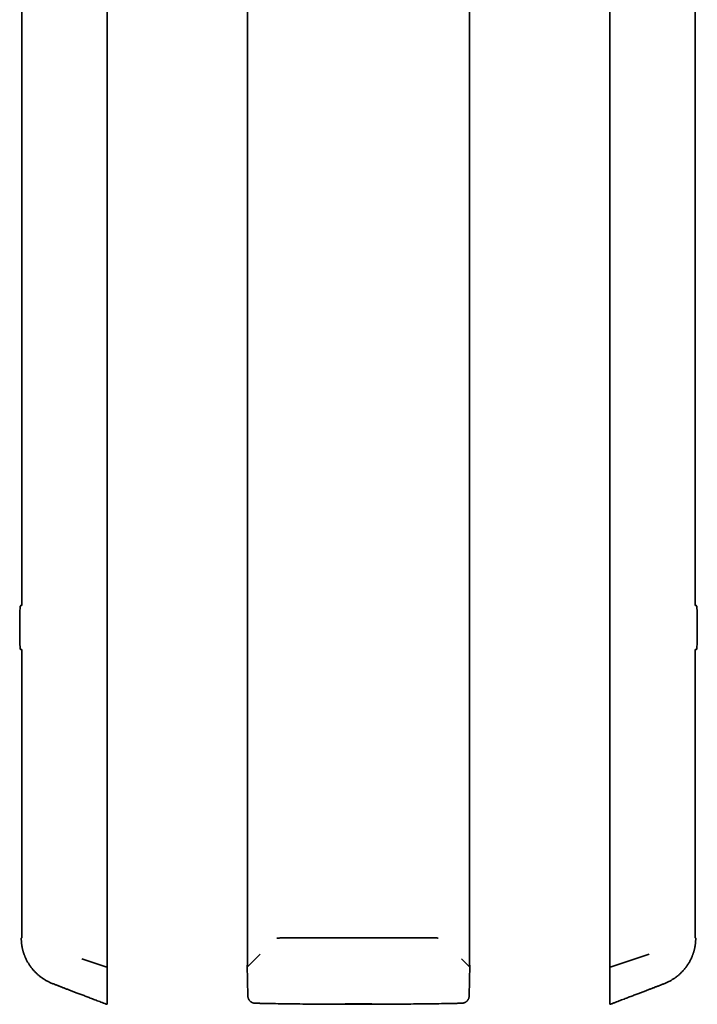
# Model space of a CAD drawing. Header units: millimetres. Extents: x 8 to 620, y 12 to 2359.
# Tile 4 of 8: x 118 to 530, y 1160 to 1759. Entities that reach past the tile are written whole.
import ezdxf

# ---------------------------------------------------------------- set-up
doc = ezdxf.new("R2010")
doc.units = ezdxf.units.MM

msp = doc.modelspace()

# ---------------------------------------------------------------- linework, layer by layer
at = {"color": 7, "linetype": 'Continuous', "lineweight": 35}
for p, q in [((170.92, 1184.25), (170.92, 2334.49)), ((256.42, 2334.29), (256.42, 1184.13)), ((391.57, 1184.16), (391.57, 2334.29)), ((477.08, 2334.49), (477.08, 1184.25)), ((118.82, 2197.12), (118.82, 1402.83)), ((529.18, 1402.83), (529.18, 2197.12)), ((118.82, 1402.83), (118.09, 1402.81)), ((529.91, 1402.81), (529.18, 1402.83)), ((118.09, 1376.16), (118.82, 1376.14)), ((118.82, 1376.14), (118.82, 1200.58)), ((529.18, 1376.14), (529.91, 1376.16)), ((529.18, 1200.58), (529.18, 1376.14)), ((118.55, 1200.27), (118.55, 1200.27)), ((529.45, 1200.27), (529.45, 1200.27)), ((155.48, 1187.86), (170.14, 1182.96)), ((256.45, 1182.96), (264.01, 1190.74)), ((386.78, 1187.86), (391.54, 1182.96)), ((477.86, 1182.96), (501.13, 1190.74)), ((170.14, 1182.96), (170.28, 1182.91)), ((170.92, 1165.66), (170.92, 1183.93)), ((170.92, 1165.39), (170.92, 1183.92)), ((256.28, 1183.92), (256.57, 1165.38)), ((256.31, 1184.04), (256.31, 1184.04)), ((256.38, 1184.15), (256.36, 1184.12)), ((256.42, 1184.18), (256.38, 1184.15)), ((256.42, 1182.95), (256.42, 1182.9)), ((391.43, 1165.38), (391.72, 1183.92)), ((391.62, 1184.15), (391.57, 1184.19)), ((391.69, 1184.04), (391.69, 1184.04)), ((477.08, 1183.92), (477.08, 1165.39)), ((477.08, 1183.91), (477.08, 1182.7)), ((477.68, 1182.9), (477.86, 1182.96)), ((391.43, 1165.38), (391.43, 1165.38)), ((170.15, 1160.34), (170.15, 1160.33)), ((170.65, 1160.15), (170.59, 1160.17)), ((170.92, 1160.53), (170.92, 1160.34)), ((170.92, 1160.29), (170.92, 1160.34))]:
    msp.add_line(p, q, dxfattribs=at)
at = {"color": 7, "linetype": 'Continuous', "lineweight": 35, "flags": 128}
for points in [[(170.9, 1184.25), (170.92, 1184.25), (170.92, 1184.24)], [(477.09, 1184.25), (477.08, 1184.25), (477.08, 1184.24)]]:
    msp.add_lwpolyline(points, dxfattribs=at)
at = {"color": 7, "linetype": 'Continuous', "lineweight": 35}
for centre, radius, start, end in [((118.09, 1402.61), 0.2, 92, 177.49149), ((529.91, 1402.61), 0.2, 2.50851, 88), ((118.09, 1376.36), 0.2, 182.50851, 268), ((529.91, 1376.36), 0.2, 272, 357.49149), ((170.82, 1184.11), 0.104, 3.20069, 49.5228), ((477.18, 1184.12), 0.0973, 134.14696, 178.06609)]:
    msp.add_arc(centre, radius, start, end, dxfattribs=at)
for centre, start_param, end_param in [((257.02, 1182.9), 2.827433, 3.141592), ((390.97, 1182.9), 0.061627, 0.31416)]:
    msp.add_ellipse(centre, major_axis=(0.6, 0), ratio=0.334595, start_param=start_param, end_param=end_param, dxfattribs=at)
for points, knots in [([(117.89, 1402.59), (117.88, 1402.3), (117.84, 1401.43), (117.79, 1399.97), (117.73, 1398.21), (117.69, 1396.46), (117.65, 1394.7), (117.62, 1392.94), (117.61, 1391.18), (117.61, 1389.42), (117.61, 1387.66), (117.63, 1385.9), (117.65, 1384.14), (117.69, 1382.38), (117.74, 1380.63), (117.79, 1378.87), (117.85, 1377.45), (117.88, 1376.63), (117.89, 1376.38)], [0, 0, 0, 0, 0.032672, 0.099786, 0.1669, 0.234014, 0.301128, 0.368243, 0.435357, 0.502471, 0.569585, 0.6367, 0.703814, 0.770929, 0.838043, 0.905157, 0.972272, 1, 1, 1, 1]), ([(530.11, 1376.38), (530.12, 1376.67), (530.16, 1377.54), (530.21, 1379), (530.27, 1380.76), (530.31, 1382.51), (530.35, 1384.27), (530.38, 1386.03), (530.39, 1387.79), (530.39, 1389.55), (530.39, 1391.31), (530.37, 1393.07), (530.35, 1394.83), (530.31, 1396.59), (530.26, 1398.34), (530.21, 1400.1), (530.15, 1401.52), (530.12, 1402.34), (530.11, 1402.59)], [0, 0, 0, 0, 0.032672, 0.099786, 0.1669, 0.234014, 0.301128, 0.368243, 0.435357, 0.502471, 0.569585, 0.6367, 0.703814, 0.770929, 0.838043, 0.905157, 0.972272, 1, 1, 1, 1]), ([(118.82, 1200.58), (118.81, 1200.58), (118.77, 1200.58), (118.71, 1200.56), (118.65, 1200.52), (118.6, 1200.46), (118.57, 1200.4), (118.55, 1200.34), (118.55, 1200.29), (118.55, 1200.27)], [0, 0, 0, 0, 0.0918612, 0.2464046, 0.405295, 0.5641059, 0.7184366, 0.8645901, 1, 1, 1, 1]), ([(118.55, 1200.27), (118.55, 1200.17), (118.57, 1199.83), (118.6, 1199.27), (118.64, 1198.59), (118.68, 1197.94), (118.74, 1197.33), (118.8, 1196.75), (118.87, 1196.21), (118.95, 1195.7), (119.03, 1195.23), (119.11, 1194.79), (119.2, 1194.39), (119.28, 1194.02), (119.36, 1193.68), (119.43, 1193.38), (119.5, 1193.11), (119.56, 1192.87), (119.62, 1192.67), (119.67, 1192.5), (119.71, 1192.36), (119.74, 1192.25), (119.76, 1192.17), (119.78, 1192.11), (119.79, 1192.07), (119.81, 1192.03), (119.82, 1191.97), (119.85, 1191.9), (119.88, 1191.78), (119.93, 1191.62), (120, 1191.41), (120.08, 1191.17), (120.17, 1190.9), (120.28, 1190.61), (120.41, 1190.25), (120.57, 1189.83), (120.77, 1189.33), (121.01, 1188.76), (121.3, 1188.1), (121.65, 1187.37), (122.04, 1186.62), (122.45, 1185.88), (122.88, 1185.15), (123.34, 1184.42), (123.83, 1183.68), (124.36, 1182.94), (124.89, 1182.24), (125.42, 1181.59), (125.92, 1181), (126.43, 1180.43), (126.96, 1179.87), (127.54, 1179.28), (128.18, 1178.67), (128.88, 1178.04), (129.59, 1177.44), (130.32, 1176.87), (131.04, 1176.34), (131.77, 1175.83), (132.5, 1175.35), (133.24, 1174.9), (134.05, 1174.44), (134.93, 1173.97), (135.89, 1173.51), (136.84, 1173.09), (137.78, 1172.7), (138.65, 1172.35), (139.44, 1172.05), (140.15, 1171.77), (140.85, 1171.51), (141.55, 1171.24), (142.25, 1170.97), (142.97, 1170.7), (143.73, 1170.41), (144.53, 1170.1), (145.36, 1169.78), (146.22, 1169.45), (147.11, 1169.11), (148.04, 1168.75), (149, 1168.39), (150, 1168), (151.04, 1167.61), (152.12, 1167.2), (153.24, 1166.77), (154.4, 1166.33), (155.59, 1165.88), (156.8, 1165.41), (158.05, 1164.94), (159.32, 1164.45), (160.65, 1163.95), (162.02, 1163.43), (163.43, 1162.89), (164.88, 1162.34), (166.37, 1161.77), (167.89, 1161.19), (169.16, 1160.71), (169.92, 1160.42), (170.15, 1160.33)], [0, 0, 0, 0, 0.004335, 0.014496, 0.02418, 0.033386, 0.042115, 0.050368, 0.058141, 0.065431, 0.072239, 0.078566, 0.084415, 0.089789, 0.09469, 0.099119, 0.103077, 0.106564, 0.10958, 0.112126, 0.114201, 0.115809, 0.117022, 0.11787, 0.118357, 0.118811, 0.11967, 0.12082, 0.122261, 0.124792, 0.127903, 0.131597, 0.135803, 0.140177, 0.144673, 0.151983, 0.159588, 0.167484, 0.178505, 0.190021, 0.202021, 0.214511, 0.226246, 0.238402, 0.250993, 0.264034, 0.277518, 0.288413, 0.2995, 0.310509, 0.321401, 0.332175, 0.345727, 0.359109, 0.372332, 0.385406, 0.398338, 0.4109, 0.423323, 0.435608, 0.447756, 0.463074, 0.478164, 0.492969, 0.507468, 0.521685, 0.532672, 0.5435, 0.554182, 0.564727, 0.575244, 0.586243, 0.597793, 0.609898, 0.622563, 0.63579, 0.649324, 0.663387, 0.677979, 0.693099, 0.709041, 0.725537, 0.742587, 0.760191, 0.778351, 0.796726, 0.815637, 0.835082, 0.855064, 0.876007, 0.89751, 0.919574, 0.942201, 0.965392, 0.989146, 1, 1, 1, 1]), ([(276.61, 1200.52), (276.48, 1200.52), (276.21, 1200.52), (275.82, 1200.5), (275.43, 1200.47), (275.05, 1200.43), (274.68, 1200.38), (274.44, 1200.34), (274.33, 1200.32)], [0, 0, 0, 0, 0.1620804, 0.3297861, 0.4970703, 0.6643569, 0.831939, 1, 1, 1, 1]), ([(371.39, 1200.52), (371.22, 1200.52), (370.9, 1200.52), (370.43, 1200.52), (370.01, 1200.52), (369.64, 1200.52), (369.3, 1200.53), (369.02, 1200.53), (368.77, 1200.53), (368.55, 1200.53), (368.34, 1200.53), (368.12, 1200.53), (367.76, 1200.53), (367.24, 1200.53), (366.58, 1200.53), (364.94, 1200.54), (361.4, 1200.54), (354.28, 1200.56), (344.96, 1200.57), (334.37, 1200.58), (323.26, 1200.59), (311.23, 1200.58), (298.79, 1200.57), (288.99, 1200.55), (283.32, 1200.54), (281.24, 1200.53), (280.78, 1200.53), (280.47, 1200.53), (280.3, 1200.53), (280.13, 1200.53), (279.96, 1200.53), (279.75, 1200.53), (279.5, 1200.53), (279.2, 1200.53), (278.87, 1200.53), (278.49, 1200.52), (278.08, 1200.52), (277.62, 1200.52), (277.13, 1200.52), (276.79, 1200.52), (276.61, 1200.52)], [0, 0, 0, 0, 0.005348, 0.010237, 0.014666, 0.018637, 0.022149, 0.025201, 0.027659, 0.029896, 0.032154, 0.034432, 0.036732, 0.0437, 0.050743, 0.057786, 0.095516, 0.162891, 0.283203, 0.390625, 0.498047, 0.634766, 0.771485, 0.891797, 0.944734, 0.951235, 0.957408, 0.959259, 0.961068, 0.962834, 0.964616, 0.966692, 0.969404, 0.97253, 0.976071, 0.980027, 0.984398, 0.989184, 0.994384, 1, 1, 1, 1]), ([(372.55, 1200.47), (372.43, 1200.48), (372.19, 1200.5), (371.8, 1200.51), (371.53, 1200.52), (371.39, 1200.52)], [0, 0, 0, 0, 0.308995, 0.653702, 1, 1, 1, 1]), ([(477.85, 1160.33), (478.11, 1160.43), (478.93, 1160.74), (480.29, 1161.26), (481.89, 1161.87), (483.46, 1162.47), (484.98, 1163.05), (486.44, 1163.6), (487.83, 1164.13), (489.16, 1164.64), (490.44, 1165.13), (491.69, 1165.6), (492.91, 1166.07), (494.09, 1166.51), (495.23, 1166.95), (496.34, 1167.37), (497.41, 1167.78), (498.43, 1168.17), (499.42, 1168.54), (500.36, 1168.91), (501.27, 1169.25), (502.15, 1169.59), (503, 1169.92), (503.81, 1170.23), (504.59, 1170.53), (505.34, 1170.81), (506.12, 1171.11), (506.96, 1171.44), (507.88, 1171.79), (508.78, 1172.13), (509.66, 1172.47), (510.52, 1172.82), (511.39, 1173.19), (512.27, 1173.58), (513.14, 1174.01), (513.98, 1174.46), (514.77, 1174.91), (515.52, 1175.37), (516.27, 1175.86), (517.01, 1176.37), (517.73, 1176.91), (518.45, 1177.48), (519.14, 1178.06), (519.83, 1178.68), (520.52, 1179.33), (521.19, 1180.02), (521.85, 1180.74), (522.49, 1181.48), (523.11, 1182.24), (523.67, 1182.99), (524.2, 1183.72), (524.68, 1184.45), (525.13, 1185.16), (525.54, 1185.86), (525.92, 1186.55), (526.28, 1187.24), (526.6, 1187.9), (526.9, 1188.55), (527.13, 1189.08), (527.29, 1189.48), (527.41, 1189.78), (527.52, 1190.07), (527.63, 1190.35), (527.73, 1190.63), (527.83, 1190.9), (527.91, 1191.15), (527.99, 1191.37), (528.04, 1191.55), (528.09, 1191.68), (528.12, 1191.8), (528.15, 1191.9), (528.18, 1191.97), (528.19, 1192.03), (528.21, 1192.07), (528.22, 1192.11), (528.24, 1192.17), (528.26, 1192.25), (528.29, 1192.36), (528.33, 1192.5), (528.38, 1192.67), (528.44, 1192.87), (528.5, 1193.11), (528.57, 1193.38), (528.64, 1193.68), (528.72, 1194.02), (528.8, 1194.39), (528.89, 1194.79), (528.97, 1195.23), (529.05, 1195.7), (529.13, 1196.21), (529.2, 1196.75), (529.26, 1197.33), (529.32, 1197.94), (529.36, 1198.59), (529.4, 1199.27), (529.43, 1199.83), (529.45, 1200.17), (529.45, 1200.27)], [0, 0, 0, 0, 0.012255, 0.037341, 0.061796, 0.085621, 0.108816, 0.131382, 0.152084, 0.17223, 0.191822, 0.210858, 0.22934, 0.247266, 0.264638, 0.281455, 0.297718, 0.313428, 0.328322, 0.342688, 0.356526, 0.369831, 0.382822, 0.395251, 0.407123, 0.41844, 0.429211, 0.442949, 0.456918, 0.471137, 0.484064, 0.497217, 0.510614, 0.524273, 0.538164, 0.552245, 0.564614, 0.577127, 0.589782, 0.602581, 0.615523, 0.628373, 0.641367, 0.654514, 0.667825, 0.681558, 0.695482, 0.709578, 0.723459, 0.736912, 0.749692, 0.762039, 0.773967, 0.785488, 0.796814, 0.807737, 0.818264, 0.828389, 0.8381, 0.842714, 0.847224, 0.85163, 0.85593, 0.860124, 0.864211, 0.868158, 0.871664, 0.873981, 0.876006, 0.877738, 0.87918, 0.88033, 0.881189, 0.881643, 0.88213, 0.882978, 0.884191, 0.885799, 0.887874, 0.89042, 0.893436, 0.896923, 0.900881, 0.90531, 0.910211, 0.915585, 0.921434, 0.927761, 0.934569, 0.941859, 0.949632, 0.957885, 0.966614, 0.97582, 0.985504, 0.995665, 1, 1, 1, 1]), ([(529.45, 1200.27), (529.45, 1200.29), (529.45, 1200.34), (529.43, 1200.4), (529.4, 1200.46), (529.35, 1200.52), (529.29, 1200.56), (529.23, 1200.58), (529.19, 1200.58), (529.18, 1200.58)], [0, 0, 0, 0, 0.13541, 0.281563, 0.435894, 0.594705, 0.753595, 0.908139, 1, 1, 1, 1]), ([(170.74, 1184.23), (170.75, 1184.23), (170.77, 1184.22), (170.8, 1184.2), (170.83, 1184.18), (170.85, 1184.16), (170.88, 1184.12), (170.91, 1184.06), (170.92, 1183.99), (170.92, 1183.96)], [0, 0, 0, 0, 0.075233, 0.228388, 0.317283, 0.395579, 0.463293, 0.74545, 1, 1, 1, 1]), ([(170.92, 1184.35), (170.92, 1184.35), (170.92, 1184.34), (170.92, 1184.32), (170.92, 1184.29), (170.92, 1184.26), (170.92, 1184.24)], [0, 0, 0, 0, 0.243072, 0.494518, 0.752709, 1, 1, 1, 1]), ([(170.92, 1184.24), (170.92, 1184.23), (170.92, 1184.19), (170.92, 1184.15), (170.92, 1184.13), (170.92, 1184.12)], [0, 0, 0, 0, 0.415252, 0.685817, 1, 1, 1, 1]), ([(170.92, 1184.12), (170.92, 1184.12), (170.92, 1184.11), (170.92, 1184.1), (170.92, 1184.08), (170.92, 1184.07), (170.92, 1184.05), (170.92, 1184.02), (170.92, 1184), (170.92, 1184)], [0, 0, 0, 0, 0.043367, 0.120491, 0.236893, 0.354337, 0.473185, 0.733763, 1, 1, 1, 1]), ([(170.92, 1183.92), (170.92, 1183.93), (170.92, 1183.94), (170.92, 1183.95), (170.92, 1183.96)], [0, 0, 0, 0, 0.4954641, 1, 1, 1, 1]), ([(256.31, 1184.04), (256.3, 1184.02), (256.29, 1183.98), (256.29, 1183.94), (256.28, 1183.92)], [0, 0, 0, 0, 0.496219, 1, 1, 1, 1]), ([(256.35, 1184.11), (256.35, 1184.11), (256.33, 1184.09), (256.32, 1184.06), (256.31, 1184.04)], [0, 0, 0, 0, 0.173763, 1, 1, 1, 1]), ([(391.69, 1184.04), (391.68, 1184.06), (391.66, 1184.1), (391.63, 1184.13), (391.62, 1184.15)], [0, 0, 0, 0, 0.528313, 1, 1, 1, 1]), ([(391.69, 1184.04), (391.68, 1184.06), (391.66, 1184.1), (391.63, 1184.13), (391.62, 1184.14), (391.62, 1184.15)], [0, 0, 0, 0, 0.675808, 0.917951, 1, 1, 1, 1]), ([(391.72, 1183.92), (391.71, 1183.94), (391.71, 1183.98), (391.7, 1184.02), (391.69, 1184.04)], [0, 0, 0, 0, 0.503781, 1, 1, 1, 1]), ([(477.08, 1184.35), (477.08, 1184.35), (477.08, 1184.34), (477.08, 1184.32), (477.08, 1184.29), (477.08, 1184.26), (477.08, 1184.24)], [0, 0, 0, 0, 0.243275, 0.499305, 0.749394, 1, 1, 1, 1]), ([(477.08, 1184.24), (477.08, 1184.22), (477.08, 1184.18), (477.08, 1184.14), (477.08, 1184.12)], [0, 0, 0, 0, 0.478363, 1, 1, 1, 1]), ([(477.08, 1183.96), (477.08, 1183.99), (477.09, 1184.03), (477.1, 1184.08), (477.12, 1184.11), (477.14, 1184.14), (477.16, 1184.17), (477.19, 1184.2), (477.22, 1184.22), (477.24, 1184.23), (477.25, 1184.23)], [0, 0, 0, 0, 0.261084, 0.354631, 0.451464, 0.551683, 0.659875, 0.792508, 0.949616, 1, 1, 1, 1]), ([(477.08, 1184.12), (477.08, 1184.11), (477.08, 1184.08), (477.08, 1184.06), (477.08, 1184.03), (477.08, 1184.01), (477.08, 1184), (477.08, 1184)], [0, 0, 0, 0, 0.21668, 0.432988, 0.664841, 0.860162, 1, 1, 1, 1]), ([(477.08, 1183.96), (477.08, 1183.95), (477.08, 1183.94), (477.08, 1183.93), (477.08, 1183.92)], [0, 0, 0, 0, 0.504536, 1, 1, 1, 1]), ([(170.92, 1160.99), (170.92, 1160.99), (170.92, 1161), (170.92, 1161.01), (170.92, 1161.02), (170.92, 1161.03), (170.92, 1161.04), (170.92, 1161.06), (170.92, 1161.08), (170.92, 1161.12), (170.92, 1161.17), (170.92, 1161.25), (170.92, 1161.34), (170.92, 1161.46), (170.92, 1161.59), (170.92, 1161.74), (170.92, 1161.91), (170.92, 1162.09), (170.92, 1162.3), (170.92, 1162.54), (170.92, 1162.81), (170.92, 1163.1), (170.92, 1163.41), (170.92, 1163.71), (170.92, 1164.02), (170.92, 1164.33), (170.92, 1164.6), (170.92, 1164.82), (170.92, 1165), (170.92, 1165.19), (170.92, 1165.32), (170.92, 1165.39)], [0, 0, 0, 0, 0.022056, 0.040574, 0.055555, 0.070468, 0.08851, 0.105884, 0.122606, 0.139204, 0.176046, 0.213705, 0.249967, 0.291739, 0.333314, 0.374873, 0.416788, 0.458375, 0.499832, 0.549397, 0.599533, 0.649826, 0.699719, 0.749965, 0.795906, 0.842697, 0.890704, 0.918328, 0.943265, 0.968367, 1, 1, 1, 1]), ([(256.57, 1165.38), (256.58, 1165.25), (256.59, 1164.99), (256.64, 1164.62), (256.71, 1164.28), (256.8, 1163.96), (256.9, 1163.68), (257.01, 1163.42), (257.12, 1163.19), (257.23, 1162.99), (257.34, 1162.82), (257.44, 1162.67), (257.54, 1162.53), (257.65, 1162.4), (257.77, 1162.26), (257.92, 1162.1), (258.09, 1161.94), (258.3, 1161.77), (258.53, 1161.59), (258.79, 1161.43), (259.09, 1161.27), (259.42, 1161.12), (259.76, 1161), (260.08, 1160.91), (260.4, 1160.85), (260.73, 1160.8), (260.96, 1160.79), (261.07, 1160.79)], [0, 0, 0, 0, 0.0559679, 0.1085619, 0.1577693, 0.2035774, 0.2459777, 0.2849663, 0.3205438, 0.3527136, 0.3814804, 0.406849, 0.4289097, 0.452012, 0.478588, 0.5086475, 0.5421742, 0.5791677, 0.6196403, 0.663602, 0.7110566, 0.7619969, 0.8164012, 0.8594616, 0.9044298, 0.9512829, 1, 1, 1, 1]), ([(386.93, 1160.79), (387.06, 1160.79), (387.32, 1160.81), (387.69, 1160.86), (388.04, 1160.94), (388.35, 1161.03), (388.63, 1161.14), (388.89, 1161.25), (389.11, 1161.37), (389.31, 1161.49), (389.48, 1161.6), (389.63, 1161.71), (389.76, 1161.81), (389.89, 1161.92), (390.03, 1162.05), (390.18, 1162.2), (390.34, 1162.38), (390.5, 1162.59), (390.67, 1162.83), (390.83, 1163.1), (390.98, 1163.4), (391.12, 1163.73), (391.23, 1164.07), (391.32, 1164.4), (391.38, 1164.71), (391.42, 1165.04), (391.42, 1165.27), (391.43, 1165.38)], [0, 0, 0, 0, 0.0562504, 0.1089937, 0.158264, 0.2040841, 0.2464713, 0.2854398, 0.3210015, 0.3531663, 0.3819414, 0.4073317, 0.4294202, 0.4525354, 0.4791462, 0.5092684, 0.5428519, 0.5798764, 0.6203488, 0.6642768, 0.7116645, 0.762509, 0.8167959, 0.8597592, 0.9046276, 0.9513813, 1, 1, 1, 1]), ([(477.08, 1165.39), (477.08, 1165.34), (477.08, 1165.25), (477.08, 1165.12), (477.08, 1165.01), (477.08, 1164.9), (477.08, 1164.79), (477.08, 1164.67), (477.08, 1164.55), (477.08, 1164.36), (477.08, 1164.08), (477.08, 1163.71), (477.08, 1163.33), (477.08, 1162.96), (477.08, 1162.61), (477.08, 1162.32), (477.08, 1162.09), (477.08, 1161.91), (477.08, 1161.74), (477.08, 1161.59), (477.08, 1161.46), (477.08, 1161.33), (477.08, 1161.23), (477.08, 1161.13), (477.08, 1161.07), (477.08, 1161.04), (477.08, 1161.02), (477.08, 1161.01), (477.08, 1161), (477.08, 1160.99), (477.08, 1160.99)], [0, 0, 0, 0, 0.021693, 0.040125, 0.055298, 0.07043, 0.088451, 0.105828, 0.122575, 0.139491, 0.193849, 0.24995, 0.312799, 0.374889, 0.437841, 0.499867, 0.541164, 0.582792, 0.624951, 0.666554, 0.708183, 0.750017, 0.796264, 0.842981, 0.890387, 0.912483, 0.934149, 0.952265, 0.973883, 1, 1, 1, 1]), ([(170.15, 1160.33), (170.17, 1160.32), (170.2, 1160.31), (170.24, 1160.3), (170.28, 1160.28), (170.31, 1160.27), (170.35, 1160.26), (170.38, 1160.25), (170.41, 1160.24), (170.43, 1160.23), (170.46, 1160.22), (170.48, 1160.21), (170.5, 1160.2), (170.52, 1160.2), (170.54, 1160.19), (170.56, 1160.19), (170.57, 1160.18), (170.58, 1160.18), (170.58, 1160.18), (170.59, 1160.17), (170.59, 1160.17), (170.59, 1160.17)], [0, 0, 0, 0, 0.015311, 0.034082, 0.056406, 0.082337, 0.111909, 0.145146, 0.182064, 0.222675, 0.266987, 0.315007, 0.373198, 0.436055, 0.50358, 0.57578, 0.652656, 0.732715, 0.81729, 0.906385, 1, 1, 1, 1]), ([(170.65, 1160.35), (170.65, 1160.33), (170.65, 1160.28), (170.65, 1160.24), (170.65, 1160.22)], [0, 0, 0, 0, 0.5, 1, 1, 1, 1]), ([(170.65, 1160.22), (170.65, 1160.21), (170.65, 1160.19), (170.65, 1160.16), (170.65, 1160.16), (170.65, 1160.15)], [0, 0, 0, 0, 0.333333, 0.666667, 1, 1, 1, 1]), ([(170.66, 1160.15), (170.66, 1160.15), (170.66, 1160.15), (170.67, 1160.15), (170.68, 1160.15), (170.69, 1160.15), (170.69, 1160.15), (170.69, 1160.15), (170.69, 1160.15), (170.69, 1160.15), (170.69, 1160.15), (170.69, 1160.14), (170.69, 1160.14), (170.69, 1160.14), (170.69, 1160.14), (170.69, 1160.14), (170.69, 1160.14), (170.69, 1160.14), (170.69, 1160.14), (170.69, 1160.14), (170.69, 1160.14), (170.69, 1160.14), (170.69, 1160.14), (170.69, 1160.14), (170.69, 1160.14), (170.69, 1160.14), (170.69, 1160.14), (170.69, 1160.14), (170.69, 1160.14)], [0, 0, 0, 0, 0.01346, 0.060603, 0.104835, 0.146158, 0.18457, 0.220073, 0.25274, 0.309359, 0.363044, 0.413795, 0.434602, 0.454873, 0.475127, 0.497984, 0.523803, 0.552045, 0.583144, 0.617102, 0.653918, 0.694431, 0.73792, 0.784384, 0.833824, 0.886241, 0.941632, 1, 1, 1, 1]), ([(170.69, 1160.14), (170.71, 1160.14), (170.74, 1160.14), (170.79, 1160.15), (170.84, 1160.17), (170.87, 1160.21), (170.9, 1160.25), (170.91, 1160.28), (170.92, 1160.29)], [0, 0, 0, 0, 0.163381, 0.333123, 0.502667, 0.67111, 0.838591, 1, 1, 1, 1]), ([(170.92, 1160.53), (170.92, 1160.57), (170.92, 1160.65), (170.92, 1160.8), (170.92, 1160.93), (170.92, 1160.99)], [0, 0, 0, 0, 0.333349, 0.666682, 1, 1, 1, 1]), ([(261.07, 1160.79), (261.24, 1160.78), (261.57, 1160.78), (262.05, 1160.77), (262.48, 1160.76), (262.88, 1160.75), (263.24, 1160.74), (263.56, 1160.74), (263.83, 1160.73), (264.07, 1160.73), (264.29, 1160.72), (264.51, 1160.72), (264.98, 1160.71), (265.72, 1160.69), (267.58, 1160.66), (271.26, 1160.59), (278.42, 1160.47), (286.82, 1160.35), (295.51, 1160.26), (302.52, 1160.2), (307.23, 1160.17), (309.64, 1160.16), (310.04, 1160.16), (310.44, 1160.16), (310.83, 1160.16), (311.2, 1160.15), (311.56, 1160.15), (311.88, 1160.15), (312.18, 1160.15), (312.48, 1160.15), (312.83, 1160.15), (313.22, 1160.15), (313.65, 1160.14), (314.12, 1160.14), (314.64, 1160.14), (315.19, 1160.14), (315.58, 1160.14), (315.78, 1160.14)], [0, 0, 0, 0, 0.009372, 0.018047, 0.026025, 0.033305, 0.039888, 0.045774, 0.050685, 0.054976, 0.058877, 0.062802, 0.066759, 0.084813, 0.103224, 0.168982, 0.286406, 0.496094, 0.629531, 0.762968, 0.880393, 0.887774, 0.895155, 0.902494, 0.909584, 0.916399, 0.922939, 0.92933, 0.933996, 0.939482, 0.945787, 0.952912, 0.960857, 0.969457, 0.978847, 0.989028, 1, 1, 1, 1]), ([(332.22, 1160.34), (329.48, 1160.33), (324, 1160.32), (318.52, 1160.33), (315.78, 1160.34)], [0, 0, 0, 0, 0.5, 1, 1, 1, 1]), ([(332.22, 1160.15), (329.48, 1160.15), (324, 1160.15), (318.52, 1160.15), (315.78, 1160.15)], [0, 0, 0, 0, 0.5, 1, 1, 1, 1]), ([(345.78, 1160.22), (344.27, 1160.21), (341.26, 1160.19), (336.74, 1160.16), (333.73, 1160.16), (332.22, 1160.15)], [0, 0, 0, 0, 0.333333, 0.666667, 1, 1, 1, 1]), ([(359.23, 1160.35), (356.99, 1160.33), (352.5, 1160.28), (348.02, 1160.24), (345.78, 1160.22)], [0, 0, 0, 0, 0.5, 1, 1, 1, 1]), ([(359.23, 1160.33), (359.4, 1160.34), (359.74, 1160.34), (360.23, 1160.35), (360.68, 1160.35), (361.09, 1160.36), (361.45, 1160.36), (361.78, 1160.36), (362.06, 1160.37), (362.32, 1160.37), (362.75, 1160.38), (363.39, 1160.39), (364.99, 1160.41), (368.15, 1160.45), (373.36, 1160.53), (377.75, 1160.61), (380.51, 1160.66), (381.12, 1160.67), (381.73, 1160.68), (382.3, 1160.69), (382.74, 1160.7), (383.07, 1160.71), (383.31, 1160.71), (383.58, 1160.72), (383.89, 1160.73), (384.24, 1160.73), (384.62, 1160.74), (385.02, 1160.75), (385.45, 1160.76), (385.92, 1160.77), (386.41, 1160.78), (386.75, 1160.78), (386.93, 1160.79)], [0, 0, 0, 0, 0.019082, 0.0367167, 0.0529042, 0.0676445, 0.0809375, 0.0925845, 0.1028354, 0.1116929, 0.1199716, 0.1501272, 0.1811619, 0.2928118, 0.4921866, 0.7459364, 0.7682663, 0.7905963, 0.8126007, 0.8333951, 0.8529299, 0.8602349, 0.8688331, 0.8787599, 0.8900155, 0.9025998, 0.9165128, 0.9308478, 0.946364, 0.9630614, 0.9809401, 1, 1, 1, 1]), ([(477.08, 1160.99), (477.08, 1160.92), (477.08, 1160.77), (477.08, 1160.6), (477.08, 1160.47), (477.08, 1160.38), (477.08, 1160.35), (477.08, 1160.34)], [0, 0, 0, 0, 0.199987, 0.399977, 0.599975, 0.799981, 1, 1, 1, 1]), ([(477.35, 1160.15), (477.34, 1160.15), (477.31, 1160.14), (477.26, 1160.14), (477.21, 1160.15), (477.16, 1160.17), (477.13, 1160.21), (477.1, 1160.25), (477.08, 1160.29), (477.08, 1160.32), (477.08, 1160.34)], [0, 0, 0, 0, 0.114604, 0.2406544, 0.3715832, 0.5023587, 0.6322858, 0.7614702, 0.8859717, 1, 1, 1, 1]), ([(477.35, 1160.15), (477.35, 1160.15), (477.35, 1160.15), (477.35, 1160.15), (477.35, 1160.15)], [0, 0, 0, 0, 0.296401, 1, 1, 1, 1]), ([(477.41, 1160.17), (477.41, 1160.17), (477.41, 1160.17), (477.43, 1160.18), (477.44, 1160.19), (477.47, 1160.19), (477.5, 1160.21), (477.55, 1160.22), (477.59, 1160.24), (477.64, 1160.26), (477.7, 1160.28), (477.77, 1160.3), (477.82, 1160.32), (477.85, 1160.33)], [0, 0, 0, 0, 0.112908, 0.222954, 0.328662, 0.430045, 0.527116, 0.619891, 0.703446, 0.783214, 0.859214, 0.931468, 1, 1, 1, 1]), ([(477.85, 1160.33), (477.85, 1160.33), (477.85, 1160.32), (477.85, 1160.33), (477.85, 1160.34)], [0, 0, 0, 0, 0.000127, 1, 1, 1, 1])]:
    msp.add_open_spline(points, degree=3, knots=knots, dxfattribs=at)

doc.saveas('drawing.dxf')
